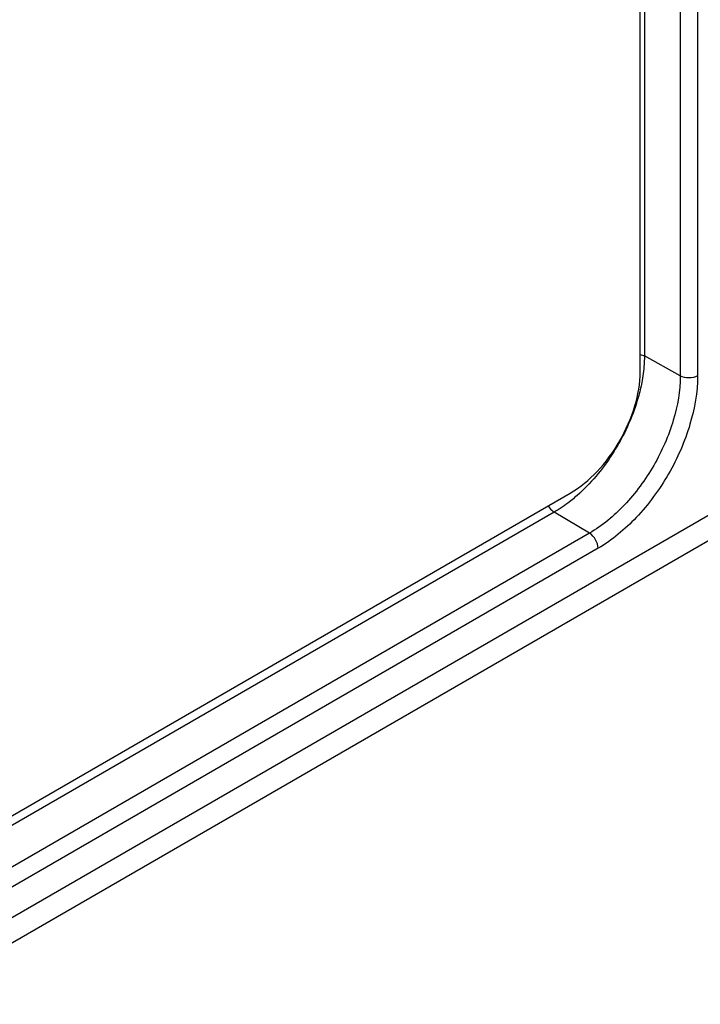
# Model space of a CAD drawing. Header units: inches. Extents: x 0 to 34, y 0 to 22.
# Tile 25 of 117: x 4.173 to 4.444, y 15.006 to 15.398. Entities that reach past the tile are written whole.
import ezdxf

# ---------------------------------------------------------------- set-up
doc = ezdxf.new("R2010")
doc.units = ezdxf.units.IN
doc.header["$LTSCALE"] = 1.87
doc.header["$MEASUREMENT"] = 0
doc.layers.get('0').update_dxf_attribs({"linetype": 'CONTINUOUS'})
doc.layers.add('02___PRT_ALL_AXES', color=7, linetype='CONTINUOUS')

msp = doc.modelspace()

# ---------------------------------------------------------------- linework, layer by layer
at = {"color": 7, "linetype": 'CONTINUOUS'}
for p, q in [((4.42141, 17.91126), (4.42141, 15.26392)), ((4.43569, 17.9033), (4.43569, 15.25595)), ((4.44259, 17.90333), (4.44259, 15.25599)), ((4.41974, 15.26453), (4.42141, 15.26392)), ((4.43569, 15.25595), (4.42141, 15.26392)), ((3.34013, 14.56158), (4.46619, 15.21175)), ((4.38552, 15.20176), (3.32328, 14.58844)), ((4.39956, 15.19337), (4.38552, 15.20176)), ((3.33391, 14.54785), (4.45999, 15.19803)), ((4.39956, 15.19337), (3.33732, 14.58005)), ((4.40298, 15.18738), (3.34074, 14.57406))]:
    msp.add_line(p, q, dxfattribs=at)
for points, knots in [([(4.42141, 15.26392), (4.42141, 15.26314), (4.42133, 15.25987), (4.42094, 15.25662), (4.42051, 15.25417)], [0, 0, 0, 0, 0.240449, 1, 1, 1, 1]), ([(4.43569, 15.25595), (4.43569, 15.25003), (4.43347, 15.23754), (4.42573, 15.21999), (4.4144, 15.20451), (4.40469, 15.19634), (4.39956, 15.19337)], [0, 0, 0, 0, 0.237221, 0.499994, 0.76277, 1, 1, 1, 1]), ([(4.44259, 15.25599), (4.44259, 15.2495), (4.44016, 15.2358), (4.43167, 15.21656), (4.41925, 15.19959), (4.40861, 15.19063), (4.40298, 15.18738)], [0, 0, 0, 0, 0.237222, 0.499994, 0.76277, 1, 1, 1, 1]), ([(4.42051, 15.25417), (4.42015, 15.25215), (4.41824, 15.24376), (4.41488, 15.23572), (4.41171, 15.22999)], [0, 0, 0, 0, 0.239331, 1, 1, 1, 1]), ([(4.44259, 15.25599), (4.44157, 15.2554), (4.43915, 15.25493), (4.43673, 15.25538), (4.43569, 15.25595)], [0, 0, 0, 0, 0.498873, 1, 1, 1, 1]), ([(4.41171, 15.22999), (4.41051, 15.22781), (4.40549, 15.21958), (4.3991, 15.21214), (4.39364, 15.20752)], [0, 0, 0, 0, 0.258402, 1, 1, 1, 1]), ([(4.39364, 15.20752), (4.39298, 15.20697), (4.3904, 15.20488), (4.38765, 15.20299), (4.38552, 15.20176)], [0, 0, 0, 0, 0.259458, 1, 1, 1, 1]), ([(4.38316, 15.20427), (4.38331, 15.204), (4.38395, 15.20304), (4.3848, 15.2022), (4.38552, 15.20176)], [0, 0, 0, 0, 0.266398, 1, 1, 1, 1]), ([(4.40298, 15.18738), (4.40298, 15.18856), (4.40218, 15.1909), (4.40058, 15.19277), (4.39956, 15.19337)], [0, 0, 0, 0, 0.498867, 1, 1, 1, 1])]:
    msp.add_open_spline(points, degree=3, knots=knots, dxfattribs=at)
at = {"layer": '02___PRT_ALL_AXES', "color": 7, "linetype": 'CONTINUOUS'}
for p, q in [((4.41973, 15.25753), (4.41973, 17.8993)), ((3.33449, 14.59878), (4.39189, 15.20931))]:
    msp.add_line(p, q, dxfattribs=at)
msp.add_open_spline([(4.39189, 15.20931), (4.39585, 15.2116), (4.40333, 15.21789), (4.41206, 15.22982), (4.41802, 15.24334), (4.41973, 15.25297), (4.41973, 15.25753)], degree=3, knots=[0, 0, 0, 0, 0.237222, 0.500006, 0.762787, 1, 1, 1, 1], dxfattribs=at)

doc.saveas('drawing.dxf')
